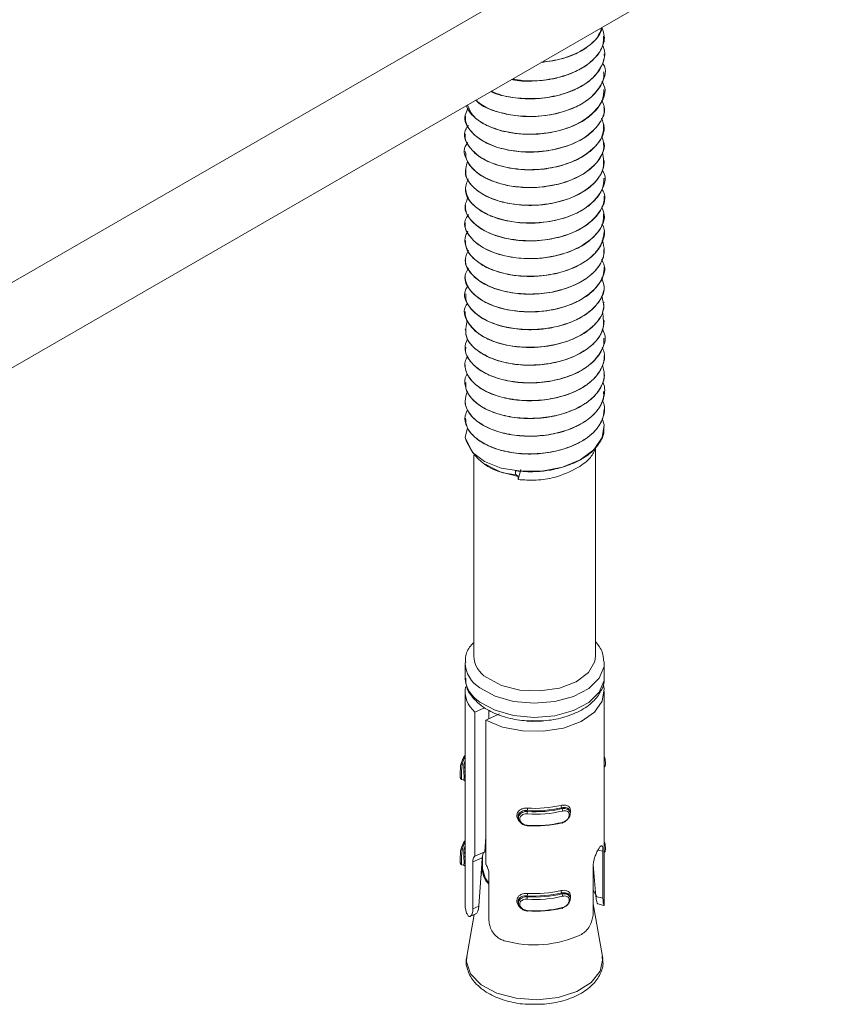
# Model space of a CAD drawing. Header units: millimetres. Extents: x -336 to 487, y -1247 to -28.
# Tile 9 of 49: x 63 to 110, y -1070 to -1013. Entities that reach past the tile are written whole.
import ezdxf

# ---------------------------------------------------------------- set-up
doc = ezdxf.new("R2010")
doc.units = ezdxf.units.MM

msp = doc.modelspace()

# ---------------------------------------------------------------- linework, layer by layer
at = {"color": 7, "linetype": 'Continuous', "lineweight": 15}
for p, q in [((109.899, -1000.642), (28.582, -1047.574)), ((109.899, -1005.542), (28.582, -1052.474)), ((96.221, -1014.03), (96.221, -1014.022)), ((96.221, -1015.051), (96.221, -1015.043)), ((96.221, -1016.072), (96.221, -1016.063)), ((96.221, -1017.093), (96.221, -1017.085)), ((96.221, -1018.114), (96.221, -1018.106)), ((88.221, -1018.616), (88.221, -1018.624)), ((96.221, -1019.134), (96.221, -1019.126)), ((88.221, -1019.636), (88.221, -1019.645)), ((96.221, -1020.155), (96.221, -1020.147)), ((88.221, -1020.657), (88.221, -1020.666)), ((96.221, -1021.176), (96.221, -1021.167)), ((88.221, -1021.678), (88.221, -1021.686)), ((96.221, -1022.197), (96.221, -1022.188)), ((88.221, -1022.699), (88.221, -1022.707)), ((96.221, -1023.218), (96.221, -1023.209)), ((88.221, -1023.72), (88.221, -1023.728)), ((96.221, -1024.238), (96.221, -1024.23)), ((88.221, -1024.741), (88.221, -1024.749)), ((96.221, -1025.259), (96.221, -1025.251)), ((88.221, -1025.761), (88.221, -1025.77)), ((96.221, -1026.28), (96.221, -1026.272)), ((88.221, -1026.782), (88.221, -1026.79)), ((96.221, -1027.301), (96.221, -1027.293)), ((88.221, -1027.803), (88.221, -1027.811)), ((96.221, -1028.322), (96.221, -1028.314)), ((88.221, -1028.824), (88.221, -1028.832)), ((96.221, -1029.342), (96.221, -1029.334)), ((88.221, -1029.844), (88.221, -1029.853)), ((96.221, -1030.363), (96.221, -1030.355)), ((88.221, -1030.865), (88.221, -1030.874)), ((96.221, -1031.384), (96.221, -1031.375)), ((88.221, -1031.886), (88.221, -1031.894)), ((96.221, -1032.405), (96.221, -1032.397)), ((88.221, -1032.907), (88.221, -1032.915)), ((96.221, -1033.426), (96.221, -1033.418)), ((88.221, -1033.928), (88.221, -1033.936)), ((96.221, -1034.446), (96.221, -1034.438)), ((88.221, -1034.949), (88.221, -1034.957)), ((96.221, -1035.467), (96.221, -1035.459)), ((88.221, -1035.969), (88.221, -1035.978)), ((88.362, -1036.523), (88.225, -1037.078)), ((96.221, -1036.488), (96.221, -1036.48)), ((95.721, -1049.642), (95.721, -1037.669)), ((88.721, -1038.102), (88.721, -1049.642)), ((89.391, -1038.616), (89.745, -1038.82)), ((91.419, -1038.918), (91.262, -1039.507)), ((91.125, -1039.008), (91.125, -1039.204)), ((91.125, -1039.204), (91.262, -1039.335)), ((91.262, -1039.335), (91.262, -1039.507)), ((88.221, -1050.05), (88.221, -1050.867)), ((96.218, -1049.957), (96.221, -1050.05)), ((96.221, -1050.867), (96.221, -1050.05)), ((88.221, -1050.867), (88.222, -1050.919)), ((88.221, -1051.684), (88.221, -1056.36)), ((96.221, -1063.896), (96.221, -1051.684)), ((88.79, -1052.87), (89.338, -1052.621)), ((88.79, -1061.156), (88.79, -1052.87)), ((89.407, -1053.324), (90.202, -1052.964)), ((89.585, -1053.243), (89.585, -1052.777)), ((89.407, -1053.324), (89.407, -1061.61)), ((88.221, -1055.999), (88.172, -1056.076)), ((88.189, -1056.316), (88.221, -1056.254)), ((88.026, -1056.745), (88.148, -1056.773)), ((88.221, -1056.802), (88.221, -1061.259)), ((94.252, -1058.636), (94.23, -1058.544)), ((91.278, -1058.945), (91.301, -1059.037)), ((89.407, -1060.047), (89.349, -1060.903)), ((88.221, -1060.899), (88.172, -1060.976)), ((89.349, -1060.903), (88.79, -1061.156)), ((96.146, -1060.871), (96.146, -1063.561)), ((88.189, -1061.216), (88.221, -1061.154)), ((88.666, -1064.175), (88.666, -1061.485)), ((89.221, -1061.115), (89.221, -1061.863)), ((88.026, -1061.645), (88.148, -1061.673)), ((88.221, -1061.702), (88.221, -1063.933)), ((89.221, -1061.804), (89.124, -1062.355)), ((89.592, -1062.166), (89.592, -1064.856)), ((95.587, -1064.364), (95.587, -1061.674)), ((95.741, -1063.467), (95.59, -1061.623)), ((91.278, -1063.845), (91.301, -1063.937)), ((94.252, -1063.536), (94.23, -1063.443)), ((96.12, -1066.914), (95.587, -1063.884)), ((95.84, -1063.894), (96.203, -1063.978)), ((88.747, -1064.503), (88.323, -1066.914)), ((88.525, -1064.603), (88.836, -1064.463))]:
    msp.add_line(p, q, dxfattribs=at)
at = {"color": 7, "linetype": 'Continuous', "lineweight": 0}
for p, q in [((88.159, -1055.855), (88.072, -1055.834)), ((91.791, -1058.528), (91.804, -1058.582)), ((93.771, -1058.366), (93.785, -1058.419)), ((88.159, -1060.754), (88.072, -1060.734)), ((96.146, -1060.871), (95.856, -1060.803)), ((88.666, -1061.485), (89.2, -1061.243)), ((93.771, -1063.266), (93.785, -1063.319)), ((91.791, -1063.428), (91.804, -1063.482)), ((96.146, -1063.561), (95.741, -1063.467)), ((88.666, -1064.175), (89.011, -1064.019))]:
    msp.add_line(p, q, dxfattribs=at)
at = {"color": 7, "linetype": 'Continuous', "lineweight": 15, "flags": 128}
for points in [[(96.099, -1036.003), (96.217, -1036.36), (96.096, -1037.092), (95.618, -1037.789), (94.832, -1038.369), (93.818, -1038.784), (92.637, -1039.014), (91.443, -1039.031), (90.303, -1038.842), (89.337, -1038.466), (88.648, -1037.951), (88.225, -1037.078), (88.225, -1037.078)], [(89.745, -1038.82), (90.235, -1039.055), (91.262, -1039.335)], [(95.721, -1049.642), (95.676, -1049.967), (95.305, -1050.597), (94.601, -1051.123), (93.639, -1051.489), (92.523, -1051.654), (91.374, -1051.602), (90.317, -1051.337), (89.467, -1050.888)], [(96.172, -1051.321), (96.214, -1051.541), (96.107, -1052.232), (95.649, -1052.874), (94.882, -1053.408), (93.874, -1053.786), (92.717, -1053.974), (91.516, -1053.956), (90.378, -1053.732), (89.407, -1053.324)], [(92.656, -1053.397), (92.105, -1053.414), (91.745, -1053.393)], [(88.159, -1055.855), (88.201, -1055.711), (88.221, -1055.656)], [(94.225, -1058.545), (94.197, -1058.465), (94.118, -1058.39), (93.998, -1058.349), (93.845, -1058.35), (93.771, -1058.366), (93.771, -1058.366), (93.771, -1058.366)], [(93.785, -1059.236), (93.792, -1059.245), (93.799, -1059.25), (93.806, -1059.251), (93.812, -1059.249), (93.817, -1059.244), (93.821, -1059.234), (93.823, -1059.222), (93.824, -1059.207)], [(91.804, -1059.398), (91.802, -1059.408), (91.8, -1059.414), (91.798, -1059.416), (91.796, -1059.415), (91.795, -1059.41), (91.794, -1059.401), (91.793, -1059.389), (91.793, -1059.374)], [(88.159, -1060.754), (88.201, -1060.611), (88.221, -1060.555)], [(89.2, -1061.243), (89.176, -1061.599), (89.011, -1064.019)], [(94.225, -1063.445), (94.197, -1063.365), (94.118, -1063.289), (93.998, -1063.248), (93.845, -1063.25), (93.771, -1063.266), (93.771, -1063.266), (93.771, -1063.266)], [(88.311, -1064.419), (88.229, -1064.08), (88.221, -1063.933)], [(91.804, -1064.298), (91.802, -1064.308), (91.8, -1064.314), (91.798, -1064.316), (91.796, -1064.315), (91.795, -1064.31), (91.794, -1064.301), (91.793, -1064.289), (91.793, -1064.274)], [(93.785, -1064.136), (93.792, -1064.144), (93.799, -1064.15), (93.806, -1064.151), (93.812, -1064.149), (93.817, -1064.143), (93.821, -1064.134), (93.823, -1064.122), (93.824, -1064.107)]]:
    msp.add_lwpolyline(points, dxfattribs=at)
at = {"color": 7, "linetype": 'Continuous', "lineweight": 0, "flags": 128}
for points in [[(96.221, -1050.05), (96.207, -1050.242), (95.933, -1050.911), (95.328, -1051.504), (94.447, -1051.968), (93.369, -1052.262), (92.188, -1052.359), (91.011, -1052.251), (89.941, -1051.947), (89.073, -1051.475)], [(89.073, -1052.291), (89.941, -1052.763), (91.011, -1053.067), (92.188, -1053.175), (93.369, -1053.078), (94.447, -1052.785), (95.328, -1052.321), (95.933, -1051.728), (96.207, -1051.058), (96.221, -1050.867)], [(88.148, -1056.773), (88.148, -1056.773), (88.153, -1056.741), (88.158, -1056.651), (88.159, -1056.523), (88.155, -1056.375), (88.15, -1056.215), (88.147, -1056.053), (88.153, -1055.907), (88.159, -1055.855), (88.159, -1055.855), (88.159, -1055.855)], [(88.148, -1061.673), (88.148, -1061.673), (88.153, -1061.641), (88.158, -1061.551), (88.159, -1061.423), (88.155, -1061.275), (88.15, -1061.115), (88.147, -1060.952), (88.153, -1060.807), (88.159, -1060.754), (88.159, -1060.754), (88.159, -1060.754)], [(89.221, -1061.863), (89.37, -1062.4), (89.592, -1062.696)], [(88.323, -1066.914), (88.305, -1067.225), (88.541, -1067.919), (89.138, -1068.537), (90.036, -1069.019), (91.148, -1069.317), (92.365, -1069.402), (93.568, -1069.266), (94.639, -1068.922), (95.474, -1068.403), (95.99, -1067.762), (96.137, -1067.059), (96.12, -1066.914)]]:
    msp.add_lwpolyline(points, dxfattribs=at)
at = {"color": 7, "linetype": 'Continuous', "lineweight": 15}
for centre, radius, start, end in [((91.134, -1036.151), 3.054, 197.6721, 269.834), ((90.224, -1049.589), 1.504, 182.0154, 239.7651), ((89.754, -1051.683), 1.529, 169.6691, 230.901), ((89.529, -1056.259), 1.595, 145.0899, 167.3364), ((89.524, -1056.153), 1.486, 151.2355, 167.6284), ((92.224, -1051.66), 6.882, 266.3952, 282.9935), ((92.266, -1052.032), 6.706, 265.9551, 283.4336), ((92.224, -1051.688), 6.714, 266.3951, 282.9936), ((92.266, -1052.06), 6.538, 265.9552, 283.4335), ((92.266, -1052.685), 6.706, 265.9551, 283.4336), ((92.266, -1052.877), 6.538, 265.9552, 283.4335), ((89.529, -1061.158), 1.595, 145.0899, 167.3364), ((89.524, -1061.053), 1.486, 151.2355, 167.6284), ((92.224, -1056.56), 6.882, 266.3952, 282.9935), ((92.224, -1056.588), 6.714, 266.3951, 282.9936), ((92.266, -1056.96), 6.538, 265.9552, 283.4335), ((94.298, -1064.061), 1.591, 22.7979, 35.8662), ((92.266, -1056.932), 6.706, 265.9551, 283.4336), ((92.266, -1057.585), 6.706, 265.9551, 283.4336), ((92.266, -1057.776), 6.538, 265.9552, 283.4335), ((92.202, -1059.905), 6.345, 254.1651, 295.2236)]:
    msp.add_arc(centre, radius, start, end, dxfattribs=at)
at = {"color": 7, "linetype": 'Continuous', "lineweight": 0}
for centre, radius, start, end in [((89.965, -1049.974), 1.745, 182.392, 239.2772), ((89.978, -1050.78), 1.761, 184.5232, 239.1023), ((88.057, -1055.918), 0.0846, 79.7425, 174.1103), ((88.169, -1055.749), 0.106, 264.4959, 299.4518), ((90.877, -1058.389), 0.925, 351.3628, 0.0118), ((92.618, -1058.721), 0.825, 170.3126, 180.0051), ((94, -1058.229), 0.267, 180.3976, 210.8736), ((93.564, -1058.556), 0.259, 0.4421, 31.828), ((88.057, -1060.817), 0.0846, 79.7341, 174.1187), ((88.169, -1060.649), 0.106, 264.4989, 299.4596), ((90.384, -1061.905), 1.166, 175.8399, 227.2075), ((90.877, -1063.289), 0.925, 351.3635, 0.0115), ((94, -1063.129), 0.267, 180.3986, 210.8712), ((93.564, -1063.456), 0.259, 0.4386, 31.8315), ((92.618, -1063.62), 0.825, 170.3115, 180.0063)]:
    msp.add_arc(centre, radius, start, end, dxfattribs=at)
at = {"color": 7, "linetype": 'Continuous', "lineweight": 15}
for points, knots in [([(96.099, -1013.507), (96.01, -1013.726), (95.808, -1014.222), (94.985, -1014.857), (93.872, -1015.351), (93.01, -1015.471), (92.596, -1015.529)], [0, 0, 0, 0, 0.2157, 0.486188, 0.752791, 1, 1, 1, 1]), ([(90.894, -1016.511), (90.915, -1016.516), (91.265, -1016.611), (92.082, -1016.616), (93.078, -1016.53), (93.802, -1016.348), (94.433, -1016.128), (95.142, -1015.779), (95.799, -1015.204), (96.184, -1014.584), (96.181, -1014.193), (96.18, -1014.029)], [0, 0, 0, 0, 0.009377, 0.1570017, 0.3079979, 0.4036591, 0.4570184, 0.588126, 0.7515252, 0.8960615, 1, 1, 1, 1]), ([(96.092, -1013.561), (96.148, -1013.713), (96.306, -1014.137), (96.055, -1014.856), (95.402, -1015.608), (94.356, -1016.193), (93.08, -1016.538), (91.869, -1016.642), (91.192, -1016.526), (90.941, -1016.484)], [0, 0, 0, 0, 0.089962, 0.251282, 0.41606, 0.577441, 0.74173, 0.904308, 1, 1, 1, 1]), ([(92.604, -1015.524), (93.053, -1015.467), (93.644, -1015.391), (94.179, -1015.196), (94.32, -1015.139), (94.341, -1015.131), (94.348, -1015.128), (94.348, -1015.128), (94.348, -1015.128), (94.348, -1015.128), (94.348, -1015.128), (94.348, -1015.128), (94.351, -1015.127), (94.359, -1015.124), (94.377, -1015.116), (94.412, -1015.102), (94.481, -1015.072), (94.692, -1014.976), (95.001, -1014.811), (95.554, -1014.422), (95.972, -1013.997), (96.071, -1013.634), (96.092, -1013.561)], [0, 0, 0, 0, 0.270652, 0.356192, 0.365832, 0.37077, 0.370849, 0.370887, 0.370896, 0.3709, 0.370906, 0.370934, 0.371159, 0.372958, 0.376557, 0.383754, 0.398148, 0.426935, 0.539382, 0.640405, 0.927148, 1, 1, 1, 1]), ([(96.116, -1014.564), (96.138, -1014.603), (96.309, -1014.905), (96.197, -1015.527), (95.742, -1016.324), (94.836, -1016.991), (93.642, -1017.445), (92.276, -1017.654), (90.935, -1017.565), (90.032, -1017.39), (89.716, -1017.204), (89.705, -1017.197)], [0, 0, 0, 0, 0.020139, 0.158179, 0.298024, 0.437393, 0.575864, 0.71624, 0.853891, 0.994527, 1, 1, 1, 1]), ([(89.725, -1017.185), (89.959, -1017.283), (90.487, -1017.503), (91.528, -1017.635), (92.737, -1017.615), (93.864, -1017.378), (94.875, -1016.958), (95.557, -1016.471), (95.903, -1016.038), (96.031, -1015.806), (96.071, -1015.723), (96.088, -1015.683), (96.095, -1015.666), (96.119, -1015.609), (96.182, -1015.418), (96.251, -1015.216), (96.216, -1015.064), (96.213, -1015.052)], [0, 0, 0, 0, 0.099884, 0.225765, 0.352784, 0.500652, 0.608571, 0.750027, 0.838446, 0.865741, 0.881717, 0.88546, 0.887666, 0.891226, 0.917131, 0.993491, 1, 1, 1, 1]), ([(96.127, -1015.58), (96.137, -1015.594), (96.389, -1015.949), (96.151, -1016.766), (95.324, -1017.772), (93.782, -1018.467), (91.929, -1018.718), (90.205, -1018.461), (89.094, -1018.045), (88.869, -1017.717), (88.851, -1017.69)], [0, 0, 0, 0, 0.00694, 0.169047, 0.333627, 0.495649, 0.65972, 0.822573, 0.985247, 1, 1, 1, 1]), ([(88.847, -1017.692), (88.935, -1017.775), (89.215, -1018.04), (89.946, -1018.355), (90.98, -1018.605), (92.178, -1018.677), (93.379, -1018.526), (94.402, -1018.199), (95.295, -1017.723), (95.917, -1017.098), (96.221, -1016.499), (96.19, -1016.174), (96.18, -1016.072)], [0, 0, 0, 0, 0.051865, 0.165516, 0.269178, 0.386113, 0.512816, 0.615581, 0.711746, 0.847488, 0.952123, 1, 1, 1, 1]), ([(96.083, -1016.627), (96.127, -1016.7), (96.383, -1017.122), (96.057, -1017.983), (95.084, -1018.949), (93.461, -1019.569), (91.599, -1019.727), (89.887, -1019.403), (88.669, -1018.754), (88.457, -1018.203), (88.367, -1017.969)], [0, 0, 0, 0, 0.029916, 0.173096, 0.318428, 0.462073, 0.606282, 0.751131, 0.894454, 1, 1, 1, 1]), ([(88.302, -1018.007), (88.309, -1018.033), (88.382, -1018.313), (88.776, -1018.747), (89.621, -1019.266), (90.473, -1019.522), (91.198, -1019.625), (91.897, -1019.681), (92.855, -1019.639), (94.007, -1019.374), (94.955, -1018.957), (95.712, -1018.371), (96.164, -1017.73), (96.187, -1017.273), (96.196, -1017.092)], [0, 0, 0, 0, 0.012755, 0.134446, 0.222528, 0.342505, 0.381726, 0.416459, 0.524333, 0.621363, 0.721273, 0.812158, 0.925116, 1, 1, 1, 1]), ([(96.075, -1017.708), (96.134, -1017.828), (96.367, -1018.307), (95.933, -1019.196), (94.826, -1020.112), (93.133, -1020.655), (91.271, -1020.722), (89.589, -1020.321), (88.487, -1019.542), (88.07, -1018.743), (88.33, -1018.308), (88.404, -1018.184)], [0, 0, 0, 0, 0.04334, 0.171829, 0.30146, 0.43084, 0.559449, 0.689741, 0.818034, 0.948259, 1, 1, 1, 1]), ([(88.248, -1018.624), (88.243, -1018.705), (88.223, -1019.045), (88.562, -1019.564), (89.227, -1020.075), (90.069, -1020.44), (91.102, -1020.666), (92.343, -1020.71), (93.561, -1020.528), (94.603, -1020.156), (95.478, -1019.624), (96.014, -1018.977), (96.248, -1018.43), (96.201, -1018.166), (96.192, -1018.115)], [0, 0, 0, 0, 0.036271, 0.151135, 0.238121, 0.315175, 0.412144, 0.506159, 0.610652, 0.703671, 0.786245, 0.897184, 0.980188, 1, 1, 1, 1]), ([(96.066, -1018.735), (96.135, -1018.921), (96.34, -1019.473), (95.785, -1020.403), (94.549, -1021.262), (92.799, -1021.725), (90.943, -1021.703), (89.332, -1021.223), (88.365, -1020.397), (88.061, -1019.62), (88.347, -1019.236), (88.409, -1019.153)], [0, 0, 0, 0, 0.065059, 0.193277, 0.321372, 0.450673, 0.578212, 0.707779, 0.835485, 0.964334, 1, 1, 1, 1]), ([(88.235, -1019.646), (88.23, -1019.666), (88.174, -1019.929), (88.418, -1020.385), (88.963, -1020.929), (89.79, -1021.373), (90.806, -1021.641), (91.956, -1021.731), (93.084, -1021.645), (94.199, -1021.352), (94.88, -1021.013), (95.242, -1020.766), (95.512, -1020.56), (95.86, -1020.2), (96.176, -1019.689), (96.176, -1019.317), (96.176, -1019.133)], [0, 0, 0, 0, 0.009083, 0.117756, 0.202976, 0.286648, 0.397805, 0.473705, 0.565325, 0.66475, 0.754858, 0.768799, 0.792276, 0.856472, 0.929032, 1, 1, 1, 1]), ([(96.08, -1019.755), (96.145, -1020.008), (96.306, -1020.634), (95.612, -1021.602), (94.257, -1022.399), (92.46, -1022.78), (90.624, -1022.669), (89.094, -1022.113), (88.274, -1021.25), (88.064, -1020.505), (88.354, -1020.178), (88.387, -1020.141)], [0, 0, 0, 0, 0.087199, 0.215739, 0.342938, 0.472071, 0.599194, 0.727941, 0.855706, 0.983357, 1, 1, 1, 1]), ([(88.251, -1020.664), (88.259, -1020.828), (88.278, -1021.202), (88.696, -1021.728), (89.428, -1022.239), (90.402, -1022.581), (91.351, -1022.714), (92.071, -1022.732), (92.847, -1022.685), (93.8, -1022.501), (94.838, -1022.089), (95.685, -1021.49), (96.098, -1020.821), (96.256, -1020.361), (96.213, -1020.173), (96.209, -1020.156)], [0, 0, 0, 0, 0.072853, 0.165665, 0.251312, 0.360754, 0.443535, 0.487229, 0.533789, 0.628987, 0.719103, 0.821751, 0.926811, 0.993273, 1, 1, 1, 1]), ([(96.122, -1020.69), (96.172, -1021.04), (96.276, -1021.768), (95.416, -1022.794), (93.95, -1023.523), (92.121, -1023.817), (90.31, -1023.62), (88.905, -1022.997), (88.13, -1022.108), (88.286, -1021.489), (88.359, -1021.197)], [0, 0, 0, 0, 0.119033, 0.247616, 0.37423, 0.502756, 0.629771, 0.757311, 0.885388, 1, 1, 1, 1]), ([(88.254, -1021.687), (88.245, -1021.755), (88.207, -1022.061), (88.504, -1022.546), (89.123, -1023.082), (89.976, -1023.476), (91.027, -1023.715), (91.893, -1023.759), (92.421, -1023.73), (92.599, -1023.715), (92.692, -1023.705), (92.736, -1023.7), (92.754, -1023.698), (92.76, -1023.697), (92.762, -1023.697), (92.762, -1023.697), (92.762, -1023.697), (92.762, -1023.697), (92.763, -1023.697), (92.763, -1023.697), (92.765, -1023.696), (92.786, -1023.694), (92.843, -1023.686), (93.01, -1023.664), (93.573, -1023.566), (94.431, -1023.304), (95.345, -1022.785), (95.949, -1022.16), (96.197, -1021.598), (96.215, -1021.274), (96.22, -1021.176)], [0, 0, 0, 0, 0.030128, 0.13625, 0.220786, 0.312688, 0.40559, 0.495898, 0.519438, 0.532016, 0.538508, 0.541804, 0.542633, 0.543049, 0.543101, 0.543127, 0.54314, 0.543144, 0.543145, 0.543165, 0.543207, 0.543569, 0.548451, 0.556854, 0.584216, 0.686675, 0.777863, 0.874204, 0.961879, 1, 1, 1, 1]), ([(96.094, -1021.702), (96.125, -1021.749), (96.386, -1022.14), (96.111, -1022.983), (95.213, -1023.972), (93.628, -1024.633), (91.783, -1024.837), (90.014, -1024.558), (88.719, -1023.868), (88.099, -1023.003), (88.315, -1022.451), (88.405, -1022.22)], [0, 0, 0, 0, 0.017268, 0.14362, 0.271981, 0.398492, 0.526151, 0.65353, 0.780176, 0.908464, 1, 1, 1, 1]), ([(88.235, -1022.706), (88.274, -1022.953), (88.341, -1023.374), (88.873, -1023.913), (89.621, -1024.368), (90.625, -1024.672), (91.738, -1024.787), (92.879, -1024.739), (94.004, -1024.485), (94.815, -1024.116), (95.37, -1023.748), (95.684, -1023.457), (95.883, -1023.197), (96.01, -1022.999), (96.174, -1022.68), (96.189, -1022.387), (96.199, -1022.196)], [0, 0, 0, 0, 0.1092624, 0.1870279, 0.2695325, 0.3809877, 0.4621993, 0.5414876, 0.6516392, 0.7385876, 0.7761927, 0.844074, 0.8714387, 0.8868192, 0.9261871, 1, 1, 1, 1]), ([(96.092, -1022.81), (96.139, -1022.896), (96.377, -1023.334), (96, -1024.199), (94.964, -1025.142), (93.306, -1025.727), (91.447, -1025.841), (89.732, -1025.482), (88.56, -1024.731), (88.079, -1023.911), (88.328, -1023.438), (88.41, -1023.281)], [0, 0, 0, 0, 0.031132, 0.159349, 0.289216, 0.418076, 0.546838, 0.676788, 0.804981, 0.935212, 1, 1, 1, 1]), ([(88.253, -1023.728), (88.248, -1023.825), (88.231, -1024.167), (88.574, -1024.673), (89.259, -1025.206), (90.166, -1025.58), (91.248, -1025.78), (92.414, -1025.805), (93.572, -1025.628), (94.608, -1025.259), (95.192, -1024.901), (95.512, -1024.631), (95.753, -1024.399), (96.063, -1023.976), (96.221, -1023.544), (96.216, -1023.267), (96.215, -1023.218)], [0, 0, 0, 0, 0.043096, 0.152159, 0.233587, 0.33297, 0.425824, 0.508648, 0.610788, 0.70314, 0.786765, 0.803003, 0.831231, 0.892562, 0.980884, 1, 1, 1, 1]), ([(96.064, -1023.826), (96.131, -1023.98), (96.356, -1024.497), (95.867, -1025.409), (94.697, -1026.299), (92.976, -1026.805), (91.115, -1026.83), (89.465, -1026.391), (88.425, -1025.589), (88.064, -1024.797), (88.34, -1024.384), (88.412, -1024.277)], [0, 0, 0, 0, 0.054798, 0.182817, 0.311383, 0.440469, 0.56823, 0.697925, 0.825599, 0.954919, 1, 1, 1, 1]), ([(88.235, -1024.75), (88.231, -1024.772), (88.175, -1025.041), (88.427, -1025.504), (88.945, -1026.009), (89.717, -1026.444), (90.741, -1026.746), (91.964, -1026.836), (93.134, -1026.738), (94.209, -1026.452), (95.19, -1025.961), (95.821, -1025.379), (96.181, -1024.775), (96.18, -1024.408), (96.179, -1024.237)], [0, 0, 0, 0, 0.0097419, 0.1208586, 0.2065544, 0.2686999, 0.3906192, 0.484638, 0.5631005, 0.6692604, 0.7552076, 0.8582731, 0.9340518, 1, 1, 1, 1]), ([(96.107, -1024.799), (96.152, -1024.913), (96.291, -1025.268), (96.137, -1025.888), (95.667, -1026.587), (94.86, -1027.173), (93.819, -1027.594), (92.634, -1027.823), (91.407, -1027.834), (90.256, -1027.64), (89.287, -1027.258), (88.577, -1026.724), (88.224, -1026.106), (88.165, -1025.579), (88.341, -1025.305), (88.387, -1025.235)], [0, 0, 0, 0, 0.039572, 0.123199, 0.208599, 0.293391, 0.377411, 0.46304, 0.546827, 0.631913, 0.717108, 0.800824, 0.886434, 0.970585, 1, 1, 1, 1]), ([(88.247, -1025.769), (88.249, -1025.891), (88.253, -1026.275), (88.665, -1026.817), (89.464, -1027.36), (90.431, -1027.692), (91.527, -1027.84), (92.669, -1027.827), (93.814, -1027.606), (94.765, -1027.216), (95.56, -1026.687), (96.123, -1026.026), (96.184, -1025.488), (96.211, -1025.259)], [0, 0, 0, 0, 0.054282, 0.171224, 0.253284, 0.364605, 0.445003, 0.525589, 0.635866, 0.722441, 0.79163, 0.911022, 1, 1, 1, 1]), ([(96.105, -1025.756), (96.162, -1025.959), (96.288, -1026.406), (96.044, -1027.107), (95.476, -1027.781), (94.598, -1028.325), (93.507, -1028.698), (92.3, -1028.869), (91.082, -1028.821), (89.972, -1028.575), (89.062, -1028.146), (88.456, -1027.584), (88.131, -1026.947), (88.318, -1026.526), (88.409, -1026.321)], [0, 0, 0, 0, 0.069561, 0.153483, 0.239262, 0.323455, 0.408371, 0.493938, 0.577711, 0.663371, 0.74807, 0.832463, 0.918207, 1, 1, 1, 1]), ([(88.256, -1026.791), (88.247, -1026.862), (88.207, -1027.167), (88.506, -1027.65), (89.126, -1028.188), (90.026, -1028.603), (91.058, -1028.82), (92.166, -1028.871), (93.293, -1028.756), (94.41, -1028.415), (95.345, -1027.892), (95.941, -1027.265), (96.223, -1026.694), (96.194, -1026.375), (96.186, -1026.28)], [0, 0, 0, 0, 0.031374, 0.136104, 0.220441, 0.31481, 0.420163, 0.485789, 0.581659, 0.68727, 0.77424, 0.876069, 0.963433, 1, 1, 1, 1]), ([(96.069, -1026.866), (96.129, -1026.982), (96.371, -1027.453), (95.962, -1028.343), (94.881, -1029.27), (93.203, -1029.83), (91.342, -1029.916), (89.646, -1029.531), (88.514, -1028.764), (88.072, -1027.949), (88.334, -1027.493), (88.416, -1027.349)], [0, 0, 0, 0, 0.0416, 0.169192, 0.298147, 0.426525, 0.554406, 0.683786, 0.811251, 0.940705, 1, 1, 1, 1]), ([(88.222, -1027.812), (88.222, -1027.812), (88.215, -1027.837), (88.229, -1027.906), (88.243, -1028.115), (88.395, -1028.502), (88.806, -1028.97), (89.561, -1029.441), (90.549, -1029.765), (91.705, -1029.893), (92.891, -1029.841), (94.012, -1029.586), (95.044, -1029.116), (95.783, -1028.511), (96.17, -1027.865), (96.206, -1027.458), (96.22, -1027.301)], [0, 0, 0, 0, 0.0004039, 0.0112853, 0.0305063, 0.0938752, 0.1868238, 0.2602005, 0.3716728, 0.4636683, 0.5425801, 0.6532154, 0.7393426, 0.8420433, 0.939145, 1, 1, 1, 1]), ([(96.064, -1027.916), (96.133, -1028.089), (96.347, -1028.627), (95.819, -1029.551), (94.609, -1030.423), (92.871, -1030.903), (91.012, -1030.9), (89.384, -1030.437), (88.392, -1029.62), (88.06, -1028.854), (88.327, -1028.474), (88.38, -1028.398)], [0, 0, 0, 0, 0.061515, 0.190518, 0.319668, 0.449779, 0.578268, 0.708786, 0.83734, 0.967275, 1, 1, 1, 1]), ([(88.261, -1028.831), (88.257, -1028.958), (88.247, -1029.241), (88.439, -1029.55), (88.595, -1029.735), (88.639, -1029.784), (88.652, -1029.797), (88.816, -1029.969), (89.261, -1030.311), (90.177, -1030.687), (91.296, -1030.893), (92.08, -1030.901), (92.474, -1030.871), (92.504, -1030.868), (92.606, -1030.86), (92.986, -1030.82), (93.716, -1030.682), (94.656, -1030.344), (95.485, -1029.817), (95.876, -1029.359), (96.041, -1029.059), (96.144, -1028.831), (96.243, -1028.576), (96.204, -1028.369), (96.195, -1028.323)], [0, 0, 0, 0, 0.056475, 0.125314, 0.143257, 0.148094, 0.149478, 0.150174, 0.234847, 0.334578, 0.426812, 0.519039, 0.519841, 0.521318, 0.526295, 0.544344, 0.612705, 0.705069, 0.796978, 0.890528, 0.900724, 0.919431, 0.982289, 1, 1, 1, 1]), ([(96.08, -1028.971), (96.143, -1029.2), (96.311, -1029.801), (95.65, -1030.752), (94.32, -1031.563), (92.532, -1031.961), (90.691, -1031.869), (89.142, -1031.329), (88.294, -1030.473), (88.059, -1029.732), (88.338, -1029.403), (88.369, -1029.366)], [0, 0, 0, 0, 0.079853, 0.209318, 0.337663, 0.467864, 0.596029, 0.725979, 0.854691, 0.983559, 1, 1, 1, 1]), ([(88.231, -1029.853), (88.228, -1029.897), (88.223, -1029.963), (88.241, -1030.071), (88.288, -1030.28), (88.475, -1030.665), (88.959, -1031.134), (89.788, -1031.578), (90.819, -1031.855), (91.779, -1031.925), (92.535, -1031.895), (93.31, -1031.798), (94.266, -1031.532), (94.991, -1031.163), (95.49, -1030.789), (95.894, -1030.372), (96.199, -1029.86), (96.186, -1029.481), (96.181, -1029.342)], [0, 0, 0, 0, 0.019522, 0.029536, 0.048503, 0.113198, 0.206671, 0.285687, 0.394754, 0.482458, 0.5169, 0.575473, 0.668733, 0.760025, 0.794643, 0.853604, 0.946235, 1, 1, 1, 1]), ([(96.108, -1029.864), (96.166, -1030.204), (96.288, -1030.922), (95.46, -1031.946), (94.016, -1032.689), (92.193, -1033.002), (90.375, -1032.823), (88.947, -1032.215), (88.131, -1031.308), (88.276, -1030.662), (88.348, -1030.343)], [0, 0, 0, 0, 0.1149333, 0.2425774, 0.3683378, 0.4960624, 0.6221209, 0.7489656, 0.8760174, 1, 1, 1, 1]), ([(88.247, -1030.872), (88.258, -1031.043), (88.287, -1031.449), (88.75, -1031.991), (89.335, -1032.366), (89.893, -1032.606), (90.558, -1032.811), (91.54, -1032.953), (92.716, -1032.923), (93.848, -1032.695), (94.846, -1032.289), (95.533, -1031.798), (95.893, -1031.366), (96.152, -1030.915), (96.191, -1030.596), (96.219, -1030.363)], [0, 0, 0, 0, 0.075837, 0.179952, 0.260389, 0.294859, 0.353991, 0.44663, 0.538309, 0.631877, 0.723633, 0.816181, 0.876777, 0.909819, 1, 1, 1, 1]), ([(96.101, -1030.88), (96.126, -1030.916), (96.387, -1031.294), (96.131, -1032.129), (95.36, -1033.016), (94.227, -1033.583), (93.085, -1033.887), (91.86, -1033.98), (90.667, -1033.859), (89.621, -1033.546), (88.805, -1033.061), (88.315, -1032.467), (88.151, -1031.89), (88.304, -1031.546), (88.362, -1031.414)], [0, 0, 0, 0, 0.01318, 0.139177, 0.267162, 0.351086, 0.436847, 0.52185, 0.606264, 0.692194, 0.776237, 0.861708, 0.947142, 1, 1, 1, 1]), ([(88.262, -1031.895), (88.252, -1031.982), (88.219, -1032.279), (88.513, -1032.756), (89.089, -1033.266), (89.962, -1033.683), (91.034, -1033.928), (92.297, -1033.982), (93.461, -1033.82), (94.518, -1033.464), (95.353, -1032.986), (95.944, -1032.363), (96.225, -1031.803), (96.195, -1031.475), (96.186, -1031.384)], [0, 0, 0, 0, 0.038671, 0.132152, 0.219351, 0.305265, 0.412671, 0.498226, 0.607632, 0.689405, 0.779241, 0.872812, 0.964756, 1, 1, 1, 1]), ([(96.094, -1031.901), (96.139, -1032.005), (96.29, -1032.347), (96.165, -1032.96), (95.731, -1033.667), (94.953, -1034.267), (93.932, -1034.706), (92.756, -1034.955), (91.529, -1034.988), (90.365, -1034.814), (89.373, -1034.45), (88.634, -1033.928), (88.244, -1033.316), (88.158, -1032.777), (88.329, -1032.487), (88.379, -1032.403)], [0, 0, 0, 0, 0.036083, 0.119604, 0.204676, 0.289534, 0.373194, 0.458656, 0.54245, 0.627138, 0.712328, 0.795798, 0.881168, 0.965436, 1, 1, 1, 1]), ([(88.225, -1032.916), (88.223, -1032.92), (88.216, -1032.948), (88.229, -1033.019), (88.246, -1033.227), (88.4, -1033.615), (88.845, -1034.115), (89.631, -1034.575), (90.626, -1034.878), (91.772, -1035.005), (92.839, -1034.942), (93.565, -1034.787), (93.912, -1034.681), (94.01, -1034.649), (94.38, -1034.523), (94.817, -1034.323), (95.348, -1033.969), (95.798, -1033.567), (96.036, -1033.185), (96.123, -1032.949), (96.126, -1032.94), (96.137, -1032.91), (96.173, -1032.798), (96.217, -1032.624), (96.213, -1032.471), (96.211, -1032.405)], [0, 0, 0, 0, 0.0018777, 0.0124956, 0.0316214, 0.0953036, 0.1881444, 0.2774194, 0.3730884, 0.463251, 0.5573392, 0.6247538, 0.6430414, 0.6483164, 0.6510113, 0.7423723, 0.7742829, 0.8356125, 0.9286701, 0.929022, 0.9297071, 0.9320758, 0.9408076, 0.9742336, 1, 1, 1, 1]), ([(96.111, -1032.969), (96.161, -1033.125), (96.288, -1033.523), (96.081, -1034.18), (95.549, -1034.863), (94.697, -1035.423), (93.624, -1035.815), (92.423, -1036.007), (91.202, -1035.981), (90.075, -1035.754), (89.145, -1035.343), (88.486, -1034.788), (88.204, -1034.162), (88.173, -1033.679), (88.334, -1033.453), (88.354, -1033.427)], [0, 0, 0, 0, 0.053685, 0.137723, 0.223682, 0.308361, 0.393223, 0.479133, 0.563136, 0.648902, 0.7341, 0.81847, 0.904484, 0.98866, 1, 1, 1, 1]), ([(88.26, -1033.935), (88.257, -1034.066), (88.249, -1034.348), (88.442, -1034.656), (88.595, -1034.84), (88.645, -1034.894), (88.82, -1035.076), (89.273, -1035.422), (90.192, -1035.796), (91.315, -1035.998), (92.097, -1036.004), (92.484, -1035.974), (92.492, -1035.973), (92.52, -1035.971), (92.62, -1035.962), (93.001, -1035.921), (93.731, -1035.782), (94.671, -1035.441), (95.496, -1034.911), (95.87, -1034.468), (96.011, -1034.217), (96.047, -1034.15), (96.146, -1033.931), (96.245, -1033.676), (96.205, -1033.469), (96.197, -1033.427)], [0, 0, 0, 0, 0.057987, 0.12499, 0.143389, 0.1488, 0.151684, 0.235905, 0.336101, 0.428326, 0.520545, 0.520796, 0.521221, 0.522588, 0.527398, 0.545315, 0.614221, 0.706536, 0.79849, 0.892035, 0.895359, 0.901013, 0.919309, 0.98376, 1, 1, 1, 1]), ([(96.127, -1033.908), (96.128, -1033.91), (96.274, -1034.144), (96.24, -1034.664), (95.983, -1035.393), (95.342, -1036.052), (94.425, -1036.568), (93.306, -1036.909), (92.089, -1037.042), (90.881, -1036.959), (89.8, -1036.68), (88.935, -1036.224), (88.378, -1035.645), (88.15, -1035.026), (88.29, -1034.628), (88.354, -1034.446)], [0, 0, 0, 0, 0.0004322, 0.0847504, 0.1684659, 0.2536953, 0.337056, 0.4218225, 0.5065654, 0.5899414, 0.6751751, 0.7588617, 0.843212, 0.9282522, 1, 1, 1, 1]), ([(88.232, -1034.957), (88.228, -1035.004), (88.224, -1035.059), (88.234, -1035.126), (88.243, -1035.187), (88.29, -1035.388), (88.479, -1035.775), (88.946, -1036.223), (89.755, -1036.669), (90.796, -1036.961), (92.049, -1037.047), (93.207, -1036.932), (94.305, -1036.624), (95.219, -1036.147), (95.863, -1035.535), (96.201, -1034.956), (96.186, -1034.581), (96.181, -1034.446)], [0, 0, 0, 0, 0.021033, 0.024298, 0.029982, 0.048605, 0.11477, 0.20797, 0.275762, 0.39486, 0.487544, 0.577034, 0.669907, 0.76794, 0.855035, 0.947675, 1, 1, 1, 1]), ([(96.107, -1034.967), (96.136, -1035.023), (96.287, -1035.315), (96.205, -1035.885), (95.842, -1036.603), (95.118, -1037.229), (94.137, -1037.7), (92.982, -1037.987), (91.755, -1038.061), (90.571, -1037.923), (89.541, -1037.594), (88.748, -1037.096), (88.289, -1036.496), (88.152, -1035.931), (88.312, -1035.605), (88.369, -1035.489)], [0, 0, 0, 0, 0.019923, 0.104033, 0.189024, 0.274533, 0.358308, 0.443989, 0.528578, 0.613057, 0.698768, 0.782563, 0.868017, 0.953095, 1, 1, 1, 1]), ([(88.245, -1035.976), (88.258, -1036.151), (88.29, -1036.558), (88.759, -1037.102), (89.344, -1037.476), (89.906, -1037.715), (90.573, -1037.918), (91.559, -1038.058), (92.735, -1038.025), (93.866, -1037.793), (94.86, -1037.386), (95.542, -1036.894), (95.899, -1036.461), (96.154, -1036.013), (96.19, -1035.696), (96.217, -1035.467)], [0, 0, 0, 0, 0.077345, 0.180898, 0.261877, 0.295685, 0.355497, 0.448091, 0.539805, 0.633373, 0.725089, 0.817681, 0.877519, 0.911302, 1, 1, 1, 1]), ([(91.125, -1039.008), (91.502, -1039.037), (91.921, -1039.07), (92.426, -1039.042), (92.815, -1039.01), (93.54, -1038.893), (94.381, -1038.621), (94.946, -1038.321), (95.207, -1038.144), (95.537, -1037.9), (95.951, -1037.455), (96.228, -1036.899), (96.195, -1036.575), (96.186, -1036.488)], [0, 0, 0, 0, 0.155171, 0.172896, 0.205305, 0.314016, 0.471787, 0.579547, 0.611079, 0.627662, 0.786574, 0.94303, 1, 1, 1, 1]), ([(94.704, -1038.816), (94.975, -1038.632), (95.47, -1038.296), (95.643, -1037.865), (95.721, -1037.669)], [0, 0, 0, 0, 0.54796, 1, 1, 1, 1]), ([(94.704, -1038.816), (94.274, -1039.031), (93.558, -1039.388), (92.299, -1039.574), (91.605, -1039.529), (91.262, -1039.507)], [0, 0, 0, 0, 0.431219, 0.718664, 1, 1, 1, 1]), ([(88.721, -1048.87), (88.636, -1048.958), (88.375, -1049.227), (88.211, -1049.654), (88.248, -1049.965), (88.258, -1050.045)], [0, 0, 0, 0, 0.26413, 0.811224, 1, 1, 1, 1]), ([(96.183, -1049.935), (96.171, -1049.765), (96.143, -1049.357), (95.876, -1049.013), (95.721, -1048.814)], [0, 0, 0, 0, 0.418836, 1, 1, 1, 1]), ([(88.263, -1050.927), (88.264, -1051.074), (88.267, -1051.461), (88.595, -1052.021), (88.984, -1052.356), (89.17, -1052.516)], [0, 0, 0, 0, 0.240966, 0.636499, 1, 1, 1, 1]), ([(92.102, -1053.362), (92.317, -1053.369), (92.909, -1053.388), (93.854, -1053.205), (94.831, -1052.839), (95.592, -1052.311), (96.05, -1051.679), (96.255, -1051.172), (96.208, -1050.91), (96.202, -1050.875)], [0, 0, 0, 0, 0.103881, 0.28533, 0.468148, 0.653597, 0.819013, 0.976438, 1, 1, 1, 1]), ([(89.17, -1052.516), (89.309, -1052.609), (89.707, -1052.876), (90.527, -1053.184), (91.405, -1053.374), (91.942, -1053.365), (92.102, -1053.362)], [0, 0, 0, 0, 0.181291, 0.51882, 0.85647, 1, 1, 1, 1]), ([(87.976, -1055.9), (87.973, -1055.913), (87.96, -1055.962), (87.951, -1056.082), (87.945, -1056.24), (87.943, -1056.39), (87.943, -1056.497), (87.944, -1056.536), (87.944, -1056.545)], [0, 0, 0, 0, 0.09213, 0.331402, 0.544534, 0.736816, 0.937823, 1, 1, 1, 1]), ([(96.221, -1056.043), (96.227, -1056.038), (96.249, -1056.021), (96.27, -1055.967), (96.287, -1055.882), (96.286, -1055.744), (96.266, -1055.573), (96.236, -1055.464), (96.221, -1055.411)], [0, 0, 0, 0, 0.037749, 0.150153, 0.334527, 0.552836, 0.779275, 1, 1, 1, 1]), ([(88.221, -1056.36), (88.221, -1056.37), (88.221, -1056.442), (88.222, -1056.575), (88.222, -1056.728), (88.22, -1056.819), (88.222, -1056.833), (88.222, -1056.835)], [0, 0, 0, 0, 0.047372, 0.336352, 0.640068, 0.966426, 1, 1, 1, 1]), ([(87.944, -1056.545), (87.944, -1056.567), (87.944, -1056.616), (87.945, -1056.642), (87.95, -1056.671), (87.96, -1056.696), (87.978, -1056.72), (88.001, -1056.738), (88.02, -1056.742), (88.026, -1056.744)], [0, 0, 0, 0, 0.265035, 0.581836, 0.682035, 0.760228, 0.846052, 0.943116, 1, 1, 1, 1]), ([(88.148, -1056.775), (88.151, -1056.775), (88.165, -1056.776), (88.186, -1056.79), (88.205, -1056.809), (88.215, -1056.827), (88.22, -1056.841), (88.222, -1056.848), (88.222, -1056.852), (88.222, -1056.851), (88.222, -1056.851)], [0, 0, 0, 0, 0.052956, 0.256812, 0.419698, 0.557125, 0.671749, 0.782888, 0.92995, 1, 1, 1, 1]), ([(93.734, -1058.231), (93.763, -1058.225), (93.857, -1058.206), (94.004, -1058.213), (94.147, -1058.269), (94.244, -1058.368), (94.289, -1058.502), (94.292, -1058.626), (94.262, -1058.698), (94.255, -1058.714)], [0, 0, 0, 0, 0.084025, 0.270272, 0.447264, 0.614233, 0.77855, 0.951246, 1, 1, 1, 1]), ([(91.38, -1059.186), (91.371, -1059.18), (91.313, -1059.138), (91.244, -1059.027), (91.187, -1058.871), (91.198, -1058.708), (91.278, -1058.561), (91.423, -1058.452), (91.606, -1058.39), (91.739, -1058.39), (91.802, -1058.389)], [0, 0, 0, 0, 0.022827, 0.155005, 0.285085, 0.421803, 0.568708, 0.71967, 0.867498, 1, 1, 1, 1]), ([(91.791, -1058.528), (91.791, -1058.528), (91.737, -1058.523), (91.623, -1058.526), (91.466, -1058.569), (91.34, -1058.654), (91.273, -1058.773), (91.258, -1058.877), (91.279, -1058.933), (91.283, -1058.944)], [0, 0, 0, 0, 0.000066, 0.180564, 0.381384, 0.584081, 0.778232, 0.957345, 1, 1, 1, 1]), ([(91.804, -1059.398), (91.804, -1059.398), (91.745, -1059.396), (91.626, -1059.373), (91.468, -1059.29), (91.351, -1059.17), (91.29, -1059.031), (91.288, -1058.895), (91.339, -1058.774), (91.437, -1058.675), (91.576, -1058.605), (91.707, -1058.581), (91.785, -1058.581), (91.804, -1058.582), (91.804, -1058.582)], [0, 0, 0, 0, 0.000037, 0.112215, 0.224486, 0.3371, 0.445584, 0.547542, 0.646166, 0.746789, 0.852425, 0.963251, 0.999963, 1, 1, 1, 1]), ([(93.785, -1058.419), (93.785, -1058.419), (93.841, -1058.408), (93.952, -1058.399), (94.099, -1058.437), (94.207, -1058.52), (94.262, -1058.638), (94.264, -1058.774), (94.217, -1058.912), (94.127, -1059.043), (93.998, -1059.153), (93.888, -1059.209), (93.827, -1059.224), (93.822, -1059.226)], [0, 0, 0, 0, 0.000039, 0.115087, 0.230233, 0.345724, 0.456989, 0.561556, 0.662704, 0.7659, 0.874241, 0.987903, 1, 1, 1, 1]), ([(96.221, -1060.943), (96.227, -1060.938), (96.249, -1060.92), (96.27, -1060.867), (96.287, -1060.782), (96.286, -1060.643), (96.266, -1060.472), (96.236, -1060.364), (96.221, -1060.311)], [0, 0, 0, 0, 0.0377412, 0.1501542, 0.3345276, 0.5528362, 0.7792753, 1, 1, 1, 1]), ([(87.976, -1060.8), (87.973, -1060.813), (87.96, -1060.862), (87.951, -1060.982), (87.945, -1061.14), (87.943, -1061.29), (87.943, -1061.397), (87.944, -1061.436), (87.944, -1061.445)], [0, 0, 0, 0, 0.0921294, 0.3314037, 0.544535, 0.7368073, 0.9378237, 1, 1, 1, 1]), ([(89.349, -1060.903), (89.318, -1060.926), (89.256, -1060.971), (89.214, -1061.106), (89.204, -1061.208), (89.2, -1061.243)], [0, 0, 0, 0, 0.397356, 0.795399, 1, 1, 1, 1]), ([(95.587, -1061.674), (95.589, -1061.629), (95.594, -1061.514), (95.64, -1061.302), (95.724, -1061.062), (95.827, -1060.843), (95.93, -1060.672), (96.017, -1060.566), (96.082, -1060.538), (96.123, -1060.591), (96.144, -1060.709), (96.146, -1060.823), (96.146, -1060.871)], [0, 0, 0, 0, 0.067542, 0.17285, 0.279382, 0.387324, 0.494685, 0.600406, 0.705957, 0.813029, 0.921039, 1, 1, 1, 1]), ([(87.944, -1061.445), (87.944, -1061.467), (87.944, -1061.516), (87.945, -1061.542), (87.95, -1061.571), (87.96, -1061.596), (87.978, -1061.62), (88.001, -1061.638), (88.02, -1061.642), (88.026, -1061.643)], [0, 0, 0, 0, 0.2650193, 0.5818426, 0.6820238, 0.7602179, 0.8460436, 0.9431085, 1, 1, 1, 1]), ([(88.221, -1061.259), (88.221, -1061.27), (88.221, -1061.342), (88.222, -1061.475), (88.222, -1061.628), (88.22, -1061.719), (88.222, -1061.733), (88.222, -1061.734)], [0, 0, 0, 0, 0.047371, 0.336348, 0.640072, 0.966427, 1, 1, 1, 1]), ([(88.666, -1061.485), (88.67, -1061.421), (88.678, -1061.294), (88.728, -1061.194), (88.774, -1061.166), (88.79, -1061.156)], [0, 0, 0, 0, 0.395922, 0.791686, 1, 1, 1, 1]), ([(89.407, -1061.61), (89.412, -1061.619), (89.462, -1061.7), (89.541, -1061.863), (89.588, -1062.045), (89.591, -1062.141), (89.592, -1062.166)], [0, 0, 0, 0, 0.050271, 0.452078, 0.854482, 1, 1, 1, 1]), ([(88.148, -1061.675), (88.151, -1061.675), (88.165, -1061.676), (88.186, -1061.69), (88.205, -1061.709), (88.215, -1061.727), (88.22, -1061.74), (88.222, -1061.748), (88.222, -1061.752), (88.222, -1061.751), (88.222, -1061.751)], [0, 0, 0, 0, 0.052955, 0.256801, 0.419688, 0.557115, 0.671739, 0.782869, 0.92995, 1, 1, 1, 1]), ([(91.38, -1064.086), (91.371, -1064.08), (91.313, -1064.038), (91.244, -1063.927), (91.187, -1063.771), (91.198, -1063.607), (91.278, -1063.461), (91.423, -1063.352), (91.606, -1063.29), (91.739, -1063.289), (91.802, -1063.289)], [0, 0, 0, 0, 0.0228267, 0.1550053, 0.285085, 0.4217983, 0.5687033, 0.71967, 0.8674977, 1, 1, 1, 1]), ([(93.734, -1063.13), (93.763, -1063.125), (93.857, -1063.106), (94.004, -1063.112), (94.147, -1063.169), (94.244, -1063.267), (94.289, -1063.402), (94.292, -1063.526), (94.262, -1063.598), (94.255, -1063.614)], [0, 0, 0, 0, 0.084025, 0.270273, 0.44726, 0.614228, 0.778544, 0.951247, 1, 1, 1, 1]), ([(93.785, -1063.319), (93.785, -1063.319), (93.841, -1063.308), (93.952, -1063.299), (94.099, -1063.336), (94.207, -1063.419), (94.262, -1063.538), (94.264, -1063.674), (94.217, -1063.812), (94.127, -1063.943), (93.998, -1064.053), (93.888, -1064.109), (93.827, -1064.124), (93.822, -1064.126)], [0, 0, 0, 0, 0.000039, 0.115087, 0.230231, 0.345726, 0.456987, 0.561554, 0.662702, 0.765899, 0.87424, 0.987903, 1, 1, 1, 1]), ([(91.791, -1063.428), (91.791, -1063.428), (91.737, -1063.423), (91.623, -1063.426), (91.466, -1063.468), (91.34, -1063.554), (91.273, -1063.672), (91.258, -1063.777), (91.279, -1063.833), (91.283, -1063.843)], [0, 0, 0, 0, 0.000066, 0.180565, 0.381386, 0.584079, 0.778231, 0.957345, 1, 1, 1, 1]), ([(91.804, -1064.298), (91.804, -1064.298), (91.745, -1064.296), (91.626, -1064.273), (91.468, -1064.19), (91.351, -1064.07), (91.29, -1063.931), (91.288, -1063.794), (91.339, -1063.673), (91.437, -1063.574), (91.576, -1063.505), (91.707, -1063.481), (91.785, -1063.481), (91.804, -1063.482), (91.804, -1063.482)], [0, 0, 0, 0, 0.000037, 0.112215, 0.224488, 0.337098, 0.445586, 0.547544, 0.646168, 0.746791, 0.852427, 0.963251, 0.999963, 1, 1, 1, 1]), ([(95.842, -1063.889), (95.831, -1063.88), (95.809, -1063.861), (95.766, -1063.706), (95.749, -1063.545), (95.741, -1063.467)], [0, 0, 0, 0, 0.3258594, 0.672788, 1, 1, 1, 1]), ([(96.146, -1063.561), (96.148, -1063.622), (96.15, -1063.769), (96.174, -1063.927), (96.203, -1063.992), (96.223, -1063.976), (96.219, -1063.912), (96.218, -1063.896)], [0, 0, 0, 0, 0.178777, 0.427082, 0.67498, 0.923846, 1, 1, 1, 1]), ([(88.311, -1064.419), (88.34, -1064.479), (88.398, -1064.6), (88.512, -1064.63), (88.607, -1064.538), (88.659, -1064.37), (88.664, -1064.229), (88.666, -1064.175)], [0, 0, 0, 0, 0.227113, 0.454905, 0.667249, 0.872122, 1, 1, 1, 1]), ([(89.011, -1064.019), (89, -1064.105), (88.978, -1064.275), (88.903, -1064.424), (88.85, -1064.444), (88.83, -1064.452)], [0, 0, 0, 0, 0.3878404, 0.7761323, 1, 1, 1, 1]), ([(94.906, -1065.645), (94.994, -1065.587), (95.172, -1065.472), (95.379, -1065.181), (95.516, -1064.857), (95.579, -1064.574), (95.585, -1064.422), (95.587, -1064.364)], [0, 0, 0, 0, 0.227113, 0.454905, 0.667249, 0.872122, 1, 1, 1, 1]), ([(89.592, -1064.856), (89.6, -1064.951), (89.616, -1065.139), (89.746, -1065.442), (89.946, -1065.71), (90.197, -1065.91), (90.383, -1065.977), (90.47, -1066.009)], [0, 0, 0, 0, 0.204181, 0.408374, 0.612326, 0.81813, 1, 1, 1, 1]), ([(88.343, -1066.911), (88.33, -1066.946), (88.235, -1067.216), (88.357, -1067.756), (88.688, -1068.369), (89.062, -1068.681), (89.231, -1068.821)], [0, 0, 0, 0, 0.052185, 0.395145, 0.727599, 1, 1, 1, 1]), ([(92.103, -1069.651), (92.329, -1069.658), (92.927, -1069.675), (93.872, -1069.484), (94.832, -1069.112), (95.568, -1068.579), (96.013, -1067.944), (96.194, -1067.365), (96.11, -1067.036), (96.083, -1066.932)], [0, 0, 0, 0, 0.103988, 0.276232, 0.449868, 0.626137, 0.782161, 0.931045, 1, 1, 1, 1]), ([(89.231, -1068.821), (89.369, -1068.914), (89.763, -1069.178), (90.577, -1069.481), (91.438, -1069.666), (91.957, -1069.655), (92.103, -1069.651)], [0, 0, 0, 0, 0.183319, 0.524422, 0.865661, 1, 1, 1, 1])]:
    msp.add_open_spline(points, degree=3, knots=knots, dxfattribs=at)
at = {"color": 7, "linetype": 'Continuous', "lineweight": 0}
for points, knots in [([(88.072, -1055.834), (88.072, -1055.834), (88.062, -1055.868), (88.044, -1055.953), (88.023, -1056.117), (88.011, -1056.296), (88.006, -1056.464), (88.006, -1056.602), (88.01, -1056.696), (88.017, -1056.743), (88.025, -1056.74), (88.028, -1056.739)], [0, 0, 0, 0, 0.0000469, 0.1419262, 0.2839253, 0.4263508, 0.5635638, 0.6925174, 0.8172532, 0.9445172, 1, 1, 1, 1]), ([(91.793, -1058.721), (91.777, -1058.72), (91.712, -1058.717), (91.604, -1058.733), (91.489, -1058.784), (91.408, -1058.86), (91.365, -1058.955), (91.367, -1059.065), (91.418, -1059.179), (91.515, -1059.278), (91.645, -1059.351), (91.744, -1059.366), (91.793, -1059.374)], [0, 0, 0, 0, 0.0372811, 0.1498248, 0.256282, 0.3564243, 0.4534486, 0.5532095, 0.6599925, 0.7724163, 0.885918, 1, 1, 1, 1]), ([(93.824, -1059.207), (93.838, -1059.203), (93.898, -1059.187), (93.997, -1059.135), (94.102, -1059.042), (94.175, -1058.933), (94.213, -1058.82), (94.212, -1058.711), (94.166, -1058.618), (94.078, -1058.557), (93.96, -1058.531), (93.869, -1058.546), (93.824, -1058.554)], [0, 0, 0, 0, 0.0372821, 0.1498239, 0.2562812, 0.3564238, 0.4534469, 0.5532073, 0.6599954, 0.7724182, 0.8859168, 1, 1, 1, 1]), ([(88.072, -1060.734), (88.072, -1060.734), (88.062, -1060.768), (88.044, -1060.853), (88.023, -1061.016), (88.011, -1061.196), (88.006, -1061.364), (88.006, -1061.502), (88.01, -1061.596), (88.017, -1061.643), (88.025, -1061.64), (88.028, -1061.639)], [0, 0, 0, 0, 0.000047, 0.141927, 0.283923, 0.426354, 0.563562, 0.692516, 0.817252, 0.944517, 1, 1, 1, 1]), ([(91.793, -1063.621), (91.777, -1063.62), (91.712, -1063.617), (91.604, -1063.633), (91.489, -1063.684), (91.408, -1063.759), (91.365, -1063.855), (91.367, -1063.964), (91.418, -1064.078), (91.515, -1064.178), (91.645, -1064.251), (91.744, -1064.266), (91.793, -1064.274)], [0, 0, 0, 0, 0.0372807, 0.149824, 0.2562808, 0.3564228, 0.4534468, 0.5532074, 0.6599954, 0.7724188, 0.8859174, 1, 1, 1, 1]), ([(93.824, -1064.107), (93.838, -1064.103), (93.898, -1064.086), (93.997, -1064.035), (94.102, -1063.941), (94.175, -1063.833), (94.213, -1063.72), (94.212, -1063.611), (94.166, -1063.518), (94.078, -1063.457), (93.96, -1063.431), (93.869, -1063.446), (93.824, -1063.454)], [0, 0, 0, 0, 0.0372826, 0.1498247, 0.2562824, 0.3564253, 0.4534487, 0.5532094, 0.6599925, 0.7724157, 0.8859174, 1, 1, 1, 1])]:
    msp.add_open_spline(points, degree=3, knots=knots, dxfattribs=at)

doc.saveas('drawing.dxf')
